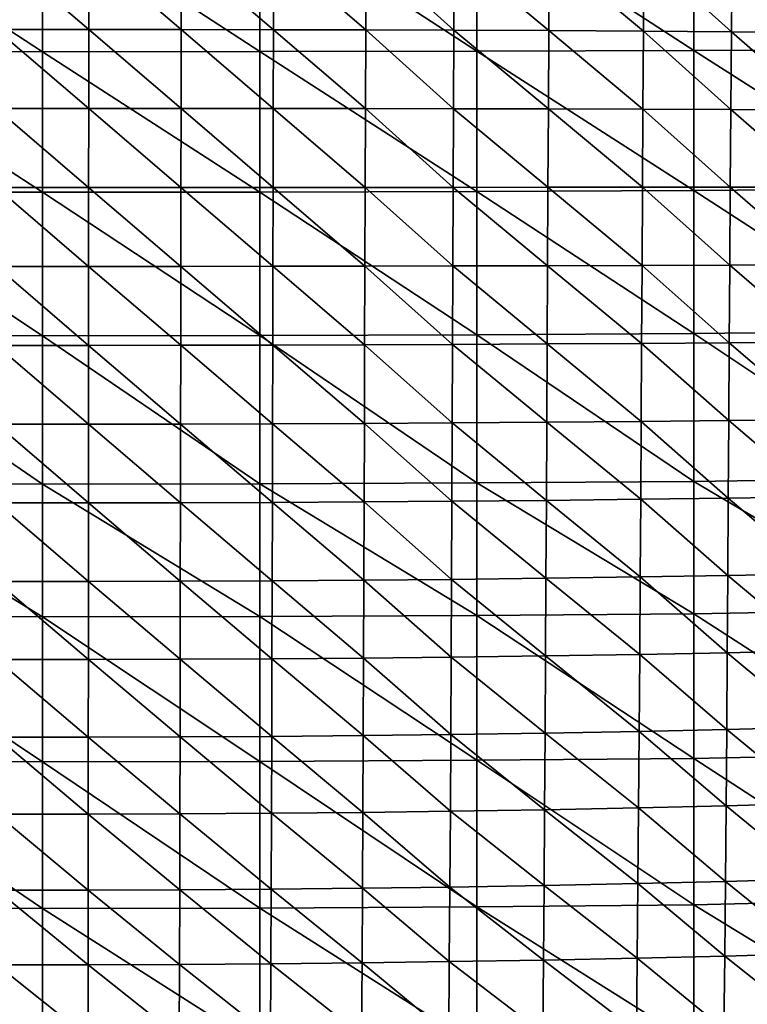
# Model space of a CAD drawing. Header units: millimetres. Extents: x 0 to 484, y -157 to 583.
# Tile 34 of 78: x 238 to 361, y 10 to 176. Entities that reach past the tile are written whole.
import ezdxf

# ---------------------------------------------------------------- set-up
doc = ezdxf.new("R2010")
doc.units = ezdxf.units.MM
doc.layers.add('Layer 01', color=7, linetype='Continuous', true_color=0x000000)

msp = doc.modelspace()

# ---------------------------------------------------------------- linework, layer by layer
at = {"layer": 'Layer 01'}
for points in [[(315.376, 194.768, 374.497), (352.038, 194.814, 374.891), (352.04, 170.906, 376.942)], [(352.038, 194.814, 374.891), (388.702, 194.891, 375.518), (388.704, 171.104, 377.558)], [(352.038, 194.814, 374.891), (388.704, 171.104, 377.558), (352.04, 170.906, 376.942)], [(205.316, 194.743, 374.285), (242, 170.718, 376.287), (205.315, 170.738, 376.349)], [(205.316, 194.743, 374.285), (242, 194.735, 374.22), (242, 170.718, 376.287)], [(242, 194.735, 374.22), (278.703, 194.743, 374.285), (278.704, 170.738, 376.35)], [(242, 194.735, 374.22), (278.704, 170.738, 376.35), (242, 170.718, 376.287)], [(278.703, 194.743, 374.285), (315.376, 194.768, 374.497), (315.378, 170.8, 376.556)], [(278.703, 194.743, 374.285), (315.378, 170.8, 376.556), (278.704, 170.738, 376.35)], [(315.376, 194.768, 374.497), (352.04, 170.906, 376.942), (315.378, 170.8, 376.556)], [(249.813, 174.489, 501.701), (249.823, 187.831, 501.045), (234.179, 187.831, 501.045)], [(249.813, 174.489, 501.701), (234.179, 187.831, 501.045), (234.189, 174.489, 501.7)], [(265.433, 174.477, 501.318), (249.823, 187.831, 501.045), (249.813, 174.489, 501.701)], [(265.433, 174.477, 501.318), (265.457, 187.812, 500.675), (249.823, 187.831, 501.045)], [(281.037, 174.453, 500.538), (265.457, 187.812, 500.675), (265.433, 174.477, 501.318)], [(281.037, 174.453, 500.538), (281.075, 187.774, 499.918), (265.457, 187.812, 500.675)], [(296.616, 174.414, 499.345), (281.075, 187.774, 499.918), (281.037, 174.453, 500.538)], [(296.616, 174.414, 499.345), (296.669, 187.715, 498.757), (281.075, 187.774, 499.918)], [(311.518, 174.363, 497.8), (296.669, 187.715, 498.757), (296.616, 174.414, 499.345)], [(311.518, 174.363, 497.8), (311.585, 187.638, 497.249), (296.669, 187.715, 498.757)], [(327.554, 174.291, 495.674), (311.585, 187.638, 497.249), (311.518, 174.363, 497.8)], [(327.554, 174.291, 495.674), (327.637, 187.53, 495.168), (311.585, 187.638, 497.249)], [(343.54, 174.201, 493.054), (327.637, 187.53, 495.168), (327.554, 174.291, 495.674)], [(343.54, 174.201, 493.054), (343.636, 187.395, 492.596), (327.637, 187.53, 495.168)], [(358.389, 174.098, 490.151), (343.636, 187.395, 492.596), (343.54, 174.201, 493.054)], [(358.389, 174.098, 490.151), (358.497, 187.243, 489.736), (343.636, 187.395, 492.596)], [(373.619, 173.98, 486.682), (358.497, 187.243, 489.736), (358.389, 174.098, 490.151)], [(373.619, 173.98, 486.682), (373.737, 187.064, 486.303), (358.497, 187.243, 489.736)], [(249.804, 161.137, 502.114), (249.813, 174.489, 501.701), (234.189, 174.489, 501.7)], [(249.804, 161.137, 502.114), (234.189, 174.489, 501.7), (234.198, 161.137, 502.114)], [(265.41, 161.132, 501.723), (249.813, 174.489, 501.701), (249.804, 161.137, 502.114)], [(265.41, 161.132, 501.723), (265.433, 174.477, 501.318), (249.813, 174.489, 501.701)], [(281.002, 161.122, 500.929), (265.433, 174.477, 501.318), (265.41, 161.132, 501.723)], [(281.002, 161.122, 500.929), (281.037, 174.453, 500.538), (265.433, 174.477, 501.318)], [(296.566, 161.104, 499.715), (281.037, 174.453, 500.538), (281.002, 161.122, 500.929)], [(296.566, 161.104, 499.715), (296.616, 174.414, 499.345), (281.037, 174.453, 500.538)], [(311.455, 161.081, 498.147), (296.616, 174.414, 499.345), (296.566, 161.104, 499.715)], [(311.455, 161.081, 498.147), (311.518, 174.363, 497.8), (296.616, 174.414, 499.345)], [(327.478, 161.047, 495.993), (311.518, 174.363, 497.8), (311.455, 161.081, 498.147)], [(327.478, 161.047, 495.993), (327.554, 174.291, 495.674), (311.518, 174.363, 497.8)], [(343.451, 161.004, 493.347), (327.554, 174.291, 495.674), (327.478, 161.047, 495.993)], [(343.451, 161.004, 493.347), (343.54, 174.201, 493.054), (327.554, 174.291, 495.674)], [(358.29, 160.952, 490.424), (343.54, 174.201, 493.054), (343.451, 161.004, 493.347)], [(358.29, 160.952, 490.424), (358.389, 174.098, 490.151), (343.54, 174.201, 493.054)], [(373.512, 160.898, 486.939), (358.389, 174.098, 490.151), (358.29, 160.952, 490.424)], [(373.512, 160.898, 486.939), (373.619, 173.98, 486.682), (358.389, 174.098, 490.151)], [(205.315, 170.738, 376.349), (242, 170.718, 376.287), (242, 146.961, 378.331)], [(205.315, 170.738, 376.349), (242, 146.961, 378.331), (205.315, 146.991, 378.393)], [(242, 170.718, 376.287), (278.704, 170.738, 376.35), (278.705, 146.991, 378.393)], [(242, 170.718, 376.287), (278.705, 146.991, 378.393), (242, 146.961, 378.331)], [(278.704, 170.738, 376.35), (315.378, 170.8, 376.556), (315.379, 147.084, 378.597)], [(278.704, 170.738, 376.35), (315.379, 147.084, 378.597), (278.705, 146.991, 378.393)], [(315.378, 170.8, 376.556), (352.04, 170.906, 376.942), (352.041, 147.241, 378.978)], [(315.378, 170.8, 376.556), (352.041, 147.241, 378.978), (315.379, 147.084, 378.597)], [(352.04, 170.906, 376.942), (388.704, 171.104, 377.558), (388.705, 147.555, 379.583)], [(352.04, 170.906, 376.942), (388.705, 147.555, 379.583), (352.041, 147.241, 378.978)], [(249.796, 147.778, 502.269), (249.804, 161.137, 502.114), (234.198, 161.137, 502.114)], [(249.796, 147.778, 502.269), (234.198, 161.137, 502.114), (234.207, 147.778, 502.269)], [(265.389, 147.78, 501.874), (249.804, 161.137, 502.114), (249.796, 147.778, 502.269)], [(265.389, 147.78, 501.874), (265.41, 161.132, 501.723), (249.804, 161.137, 502.114)], [(280.969, 147.784, 501.072), (265.41, 161.132, 501.723), (265.389, 147.78, 501.874)], [(280.969, 147.784, 501.072), (281.002, 161.122, 500.929), (265.41, 161.132, 501.723)], [(296.519, 147.788, 499.85), (281.002, 161.122, 500.929), (280.969, 147.784, 501.072)], [(296.519, 147.788, 499.85), (296.566, 161.104, 499.715), (281.002, 161.122, 500.929)], [(311.395, 147.791, 498.272), (296.566, 161.104, 499.715), (296.519, 147.788, 499.85)], [(311.395, 147.791, 498.272), (311.455, 161.081, 498.147), (296.566, 161.104, 499.715)], [(327.406, 147.794, 496.11), (311.455, 161.081, 498.147), (311.395, 147.791, 498.272)], [(327.406, 147.794, 496.11), (327.478, 161.047, 495.993), (311.455, 161.081, 498.147)], [(343.369, 147.797, 493.458), (327.478, 161.047, 495.993), (327.406, 147.794, 496.11)], [(343.369, 147.797, 493.458), (343.451, 161.004, 493.347), (327.478, 161.047, 495.993)], [(358.199, 147.794, 490.535), (343.451, 161.004, 493.347), (343.369, 147.797, 493.458)], [(358.199, 147.794, 490.535), (358.29, 160.952, 490.424), (343.451, 161.004, 493.347)], [(373.413, 147.802, 487.059), (358.29, 160.952, 490.424), (358.199, 147.794, 490.535)], [(373.413, 147.802, 487.059), (373.512, 160.898, 486.939), (358.29, 160.952, 490.424)], [(205.315, 146.991, 378.393), (242, 122.697, 380.418), (205.314, 122.737, 380.48)], [(205.315, 146.991, 378.393), (242, 146.961, 378.331), (242, 122.697, 380.418)], [(249.789, 134.423, 502.145), (249.796, 147.778, 502.269), (234.207, 147.778, 502.269)], [(249.789, 134.423, 502.145), (234.207, 147.778, 502.269), (234.215, 134.423, 502.145)], [(242, 146.961, 378.331), (278.705, 146.991, 378.393), (278.705, 122.737, 380.48)], [(242, 146.961, 378.331), (278.705, 122.737, 380.48), (242, 122.697, 380.418)], [(265.368, 134.432, 501.75), (249.796, 147.778, 502.269), (249.789, 134.423, 502.145)], [(265.368, 134.432, 501.75), (265.389, 147.78, 501.874), (249.796, 147.778, 502.269)], [(280.936, 134.449, 500.948), (265.389, 147.78, 501.874), (265.368, 134.432, 501.75)], [(280.936, 134.449, 500.948), (280.969, 147.784, 501.072), (265.389, 147.78, 501.874)], [(278.705, 146.991, 378.393), (315.379, 147.084, 378.597), (315.38, 122.858, 380.684)], [(278.705, 146.991, 378.393), (315.38, 122.858, 380.684), (278.705, 122.737, 380.48)], [(296.473, 134.474, 499.728), (280.969, 147.784, 501.072), (280.936, 134.449, 500.948)], [(296.473, 134.474, 499.728), (296.519, 147.788, 499.85), (280.969, 147.784, 501.072)], [(311.339, 134.505, 498.155), (296.519, 147.788, 499.85), (296.473, 134.474, 499.728)], [(311.339, 134.505, 498.155), (311.395, 147.791, 498.272), (296.519, 147.788, 499.85)], [(327.338, 134.545, 496.002), (311.395, 147.791, 498.272), (311.339, 134.505, 498.155)], [(327.338, 134.545, 496.002), (327.406, 147.794, 496.11), (311.395, 147.791, 498.272)], [(315.379, 147.084, 378.597), (352.041, 147.241, 378.978), (352.043, 123.064, 381.064)], [(315.379, 147.084, 378.597), (352.043, 123.064, 381.064), (315.38, 122.858, 380.684)], [(343.29, 134.593, 493.366), (327.406, 147.794, 496.11), (327.338, 134.545, 496.002)], [(343.29, 134.593, 493.366), (343.369, 147.797, 493.458), (327.406, 147.794, 496.11)], [(358.113, 134.64, 490.465), (343.369, 147.797, 493.458), (343.29, 134.593, 493.366)], [(358.113, 134.64, 490.465), (358.199, 147.794, 490.535), (343.369, 147.797, 493.458)], [(352.041, 147.241, 378.978), (388.705, 147.555, 379.583), (388.707, 123.497, 381.66)], [(352.041, 147.241, 378.978), (388.707, 123.497, 381.66), (352.043, 123.064, 381.064)], [(373.321, 134.71, 487.021), (358.199, 147.794, 490.535), (358.113, 134.64, 490.465)], [(373.321, 134.71, 487.021), (373.413, 147.802, 487.059), (358.199, 147.794, 490.535)], [(249.782, 121.066, 501.718), (249.789, 134.423, 502.145), (234.215, 134.423, 502.145)], [(249.782, 121.066, 501.718), (234.215, 134.423, 502.145), (234.223, 121.066, 501.718)], [(265.349, 121.083, 501.327), (249.789, 134.423, 502.145), (249.782, 121.066, 501.718)], [(265.349, 121.083, 501.327), (265.368, 134.432, 501.75), (249.789, 134.423, 502.145)], [(280.904, 121.115, 500.534), (265.368, 134.432, 501.75), (265.349, 121.083, 501.327)], [(280.904, 121.115, 500.534), (280.936, 134.449, 500.948), (265.368, 134.432, 501.75)], [(296.429, 121.162, 499.327), (280.936, 134.449, 500.948), (280.904, 121.115, 500.534)], [(296.429, 121.162, 499.327), (296.473, 134.474, 499.728), (280.936, 134.449, 500.948)], [(311.283, 121.221, 497.772), (296.473, 134.474, 499.728), (296.429, 121.162, 499.327)], [(311.283, 121.221, 497.772), (311.339, 134.505, 498.155), (296.473, 134.474, 499.728)], [(327.272, 121.3, 495.648), (311.339, 134.505, 498.155), (311.283, 121.221, 497.772)], [(327.272, 121.3, 495.648), (327.338, 134.545, 496.002), (311.339, 134.505, 498.155)], [(343.215, 121.395, 493.048), (327.338, 134.545, 496.002), (327.272, 121.3, 495.648)], [(343.215, 121.395, 493.048), (343.29, 134.593, 493.366), (327.338, 134.545, 496.002)], [(358.03, 121.491, 490.191), (343.29, 134.593, 493.366), (343.215, 121.395, 493.048)], [(358.03, 121.491, 490.191), (358.113, 134.64, 490.465), (343.29, 134.593, 493.366)], [(373.234, 121.626, 486.804), (358.113, 134.64, 490.465), (358.03, 121.491, 490.191)], [(373.234, 121.626, 486.804), (373.321, 134.71, 487.021), (358.113, 134.64, 490.465)], [(352.043, 123.064, 381.064), (388.707, 123.497, 381.66), (388.708, 98.607, 383.817)], [(205.314, 122.737, 380.48), (242, 122.697, 380.418), (242, 97.606, 382.577)], [(205.314, 122.737, 380.48), (242, 97.606, 382.577), (205.314, 97.655, 382.64)], [(242, 122.697, 380.418), (278.705, 122.737, 380.48), (278.704, 97.655, 382.64)], [(242, 122.697, 380.418), (278.704, 97.655, 382.64), (242, 97.606, 382.577)], [(278.705, 122.737, 380.48), (315.38, 97.802, 382.845), (278.704, 97.655, 382.64)], [(278.705, 122.737, 380.48), (315.38, 122.858, 380.684), (315.38, 97.802, 382.845)], [(315.38, 122.858, 380.684), (352.043, 123.064, 381.064), (352.044, 98.052, 383.227)], [(315.38, 122.858, 380.684), (352.044, 98.052, 383.227), (315.38, 97.802, 382.845)], [(352.043, 123.064, 381.064), (388.708, 98.607, 383.817), (352.044, 98.052, 383.227)], [(373.149, 108.546, 486.384), (373.234, 121.626, 486.804), (358.03, 121.491, 490.191)], [(249.775, 107.733, 500.962), (249.782, 121.066, 501.718), (234.223, 121.066, 501.718)], [(249.775, 107.733, 500.962), (234.223, 121.066, 501.718), (234.23, 107.733, 500.962)], [(265.329, 107.756, 500.578), (249.782, 121.066, 501.718), (249.775, 107.733, 500.962)], [(265.329, 107.756, 500.578), (265.349, 121.083, 501.327), (249.782, 121.066, 501.718)], [(280.872, 107.802, 499.801), (265.349, 121.083, 501.327), (265.329, 107.756, 500.578)], [(280.872, 107.802, 499.801), (280.904, 121.115, 500.534), (265.349, 121.083, 501.327)], [(296.384, 107.87, 498.619), (280.904, 121.115, 500.534), (280.872, 107.802, 499.801)], [(296.384, 107.87, 498.619), (296.429, 121.162, 499.327), (280.904, 121.115, 500.534)], [(311.228, 107.955, 497.098), (296.429, 121.162, 499.327), (296.384, 107.87, 498.619)], [(311.228, 107.955, 497.098), (311.283, 121.221, 497.772), (296.429, 121.162, 499.327)], [(327.206, 108.069, 495.02), (311.283, 121.221, 497.772), (311.228, 107.955, 497.098)], [(327.206, 108.069, 495.02), (327.272, 121.3, 495.648), (311.283, 121.221, 497.772)], [(343.14, 108.208, 492.479), (327.272, 121.3, 495.648), (327.206, 108.069, 495.02)], [(343.14, 108.208, 492.479), (343.215, 121.395, 493.048), (327.272, 121.3, 495.648)], [(357.949, 108.351, 489.689), (343.215, 121.395, 493.048), (343.14, 108.208, 492.479)], [(357.949, 108.351, 489.689), (358.03, 121.491, 490.191), (343.215, 121.395, 493.048)], [(373.149, 108.546, 486.384), (358.03, 121.491, 490.191), (357.949, 108.351, 489.689)], [(357.868, 95.229, 488.927), (357.949, 108.351, 489.689), (343.14, 108.208, 492.479)], [(373.064, 95.483, 485.731), (357.949, 108.351, 489.689), (357.868, 95.229, 488.927)], [(373.064, 95.483, 485.731), (373.149, 108.546, 486.384), (357.949, 108.351, 489.689)], [(249.768, 94.42, 499.843), (249.775, 107.733, 500.962), (234.23, 107.733, 500.962)], [(249.768, 94.42, 499.843), (234.23, 107.733, 500.962), (234.238, 94.42, 499.843)], [(265.309, 94.45, 499.471), (249.775, 107.733, 500.962), (249.768, 94.42, 499.843)], [(265.309, 94.45, 499.471), (265.329, 107.756, 500.578), (249.775, 107.733, 500.962)], [(280.838, 94.51, 498.718), (265.329, 107.756, 500.578), (265.309, 94.45, 499.471)], [(280.838, 94.51, 498.718), (280.872, 107.802, 499.801), (265.329, 107.756, 500.578)], [(296.338, 94.598, 497.573), (280.872, 107.802, 499.801), (280.838, 94.51, 498.718)], [(296.338, 94.598, 497.573), (296.384, 107.87, 498.619), (280.872, 107.802, 499.801)], [(311.171, 94.71, 496.099), (296.384, 107.87, 498.619), (296.338, 94.598, 497.573)], [(311.171, 94.71, 496.099), (311.228, 107.955, 497.098), (296.384, 107.87, 498.619)], [(327.139, 94.859, 494.086), (311.228, 107.955, 497.098), (311.171, 94.71, 496.099)], [(327.139, 94.859, 494.086), (327.206, 108.069, 495.02), (311.228, 107.955, 497.098)], [(343.064, 95.041, 491.627), (327.206, 108.069, 495.02), (327.139, 94.859, 494.086)], [(343.064, 95.041, 491.627), (343.14, 108.208, 492.479), (327.206, 108.069, 495.02)], [(357.868, 95.229, 488.927), (343.14, 108.208, 492.479), (343.064, 95.041, 491.627)], [(352.044, 98.052, 383.227), (388.708, 98.607, 383.817), (388.71, 76.344, 385.752)], [(205.314, 97.655, 382.64), (242, 97.606, 382.577), (242, 75.171, 384.507)], [(205.314, 97.655, 382.64), (242, 75.171, 384.507), (205.314, 75.226, 384.572)], [(242, 97.606, 382.577), (278.704, 97.655, 382.64), (278.703, 75.226, 384.572)], [(242, 97.606, 382.577), (278.703, 75.226, 384.572), (242, 75.171, 384.507)], [(278.704, 97.655, 382.64), (315.379, 75.395, 384.781), (278.703, 75.226, 384.572)], [(278.704, 97.655, 382.64), (315.38, 97.802, 382.845), (315.379, 75.395, 384.781)], [(315.38, 97.802, 382.845), (352.046, 75.678, 385.166), (315.379, 75.395, 384.781)], [(315.38, 97.802, 382.845), (352.044, 98.052, 383.227), (352.046, 75.678, 385.166)], [(352.044, 98.052, 383.227), (388.71, 76.344, 385.752), (352.046, 75.678, 385.166)], [(342.985, 81.906, 490.457), (343.064, 95.041, 491.627), (327.139, 94.859, 494.086)], [(357.784, 82.137, 487.873), (343.064, 95.041, 491.627), (342.985, 81.906, 490.457)], [(357.784, 82.137, 487.873), (357.868, 95.229, 488.927), (343.064, 95.041, 491.627)], [(372.978, 82.447, 484.814), (357.868, 95.229, 488.927), (357.784, 82.137, 487.873)], [(372.978, 82.447, 484.814), (373.064, 95.483, 485.731), (357.868, 95.229, 488.927)], [(249.761, 81.148, 498.324), (249.768, 94.42, 499.843), (234.238, 94.42, 499.843)], [(249.761, 81.148, 498.324), (234.238, 94.42, 499.843), (234.246, 81.148, 498.324)], [(265.288, 81.185, 497.968), (249.768, 94.42, 499.843), (249.761, 81.148, 498.324)], [(265.288, 81.185, 497.968), (265.309, 94.45, 499.471), (249.768, 94.42, 499.843)], [(280.803, 81.257, 497.246), (265.309, 94.45, 499.471), (265.288, 81.185, 497.968)], [(280.803, 81.257, 497.246), (280.838, 94.51, 498.718), (265.309, 94.45, 499.471)], [(296.29, 81.365, 496.149), (280.838, 94.51, 498.718), (280.803, 81.257, 497.246)], [(296.29, 81.365, 496.149), (296.338, 94.598, 497.573), (280.838, 94.51, 498.718)], [(311.112, 81.501, 494.738), (296.338, 94.598, 497.573), (296.29, 81.365, 496.149)], [(311.112, 81.501, 494.738), (311.171, 94.71, 496.099), (296.338, 94.598, 497.573)], [(327.069, 81.683, 492.811), (311.171, 94.71, 496.099), (311.112, 81.501, 494.738)], [(327.069, 81.683, 492.811), (327.139, 94.859, 494.086), (311.171, 94.71, 496.099)], [(342.985, 81.906, 490.457), (327.139, 94.859, 494.086), (327.069, 81.683, 492.811)], [(326.995, 68.558, 491.152), (327.069, 81.683, 492.811), (311.112, 81.501, 494.738)], [(342.903, 68.818, 488.928), (327.069, 81.683, 492.811), (326.995, 68.558, 491.152)], [(342.903, 68.818, 488.928), (342.985, 81.906, 490.457), (327.069, 81.683, 492.811)], [(357.696, 69.088, 486.487), (342.985, 81.906, 490.457), (342.903, 68.818, 488.928)], [(357.696, 69.088, 486.487), (357.784, 82.137, 487.873), (342.985, 81.906, 490.457)], [(372.888, 69.448, 483.597), (357.784, 82.137, 487.873), (357.696, 69.088, 486.487)], [(372.888, 69.448, 483.597), (372.978, 82.447, 484.814), (357.784, 82.137, 487.873)], [(249.753, 67.936, 496.359), (249.761, 81.148, 498.324), (234.246, 81.148, 498.324)], [(249.753, 67.936, 496.359), (234.246, 81.148, 498.324), (234.254, 67.936, 496.359)], [(265.266, 67.978, 496.023), (249.761, 81.148, 498.324), (249.753, 67.936, 496.359)], [(265.266, 67.978, 496.023), (265.288, 81.185, 497.968), (249.761, 81.148, 498.324)], [(280.766, 68.062, 495.341), (265.288, 81.185, 497.968), (265.266, 67.978, 496.023)], [(280.766, 68.062, 495.341), (280.803, 81.257, 497.246), (265.288, 81.185, 497.968)], [(296.239, 68.187, 494.305), (280.803, 81.257, 497.246), (280.766, 68.062, 495.341)], [(296.239, 68.187, 494.305), (296.29, 81.365, 496.149), (280.803, 81.257, 497.246)], [(311.049, 68.346, 492.972), (296.29, 81.365, 496.149), (296.239, 68.187, 494.305)], [(311.049, 68.346, 492.972), (311.112, 81.501, 494.738), (296.29, 81.365, 496.149)], [(326.995, 68.558, 491.152), (311.112, 81.501, 494.738), (311.049, 68.346, 492.972)], [(205.314, 75.226, 384.572), (242, 75.171, 384.507), (242, 50.663, 386.614)], [(205.314, 75.226, 384.572), (242, 50.663, 386.614), (205.314, 50.725, 386.682)], [(242, 75.171, 384.507), (278.703, 75.226, 384.572), (278.701, 50.725, 386.682)], [(242, 75.171, 384.507), (278.701, 50.725, 386.682), (242, 50.663, 386.614)], [(278.703, 75.226, 384.572), (315.379, 50.913, 386.898), (278.701, 50.725, 386.682)], [(278.703, 75.226, 384.572), (315.379, 75.395, 384.781), (315.379, 50.913, 386.898)], [(315.379, 75.395, 384.781), (352.046, 75.678, 385.166), (352.047, 51.227, 387.29)], [(315.379, 75.395, 384.781), (352.047, 51.227, 387.29), (315.379, 50.913, 386.898)], [(352.046, 75.678, 385.166), (388.71, 76.344, 385.752), (388.711, 52.013, 387.873)], [(352.046, 75.678, 385.166), (388.711, 52.013, 387.873), (352.047, 51.227, 387.29)], [(310.981, 55.267, 490.75), (311.049, 68.346, 492.972), (296.239, 68.187, 494.305)], [(326.916, 55.505, 489.059), (311.049, 68.346, 492.972), (310.981, 55.267, 490.75)], [(326.916, 55.505, 489.059), (326.995, 68.558, 491.152), (311.049, 68.346, 492.972)], [(342.814, 55.796, 486.992), (326.995, 68.558, 491.152), (326.916, 55.505, 489.059)], [(342.814, 55.796, 486.992), (342.903, 68.818, 488.928), (326.995, 68.558, 491.152)], [(357.601, 56.098, 484.723), (342.903, 68.818, 488.928), (342.814, 55.796, 486.992)], [(357.601, 56.098, 484.723), (357.696, 69.088, 486.487), (342.903, 68.818, 488.928)], [(372.792, 56.503, 482.035), (357.696, 69.088, 486.487), (357.601, 56.098, 484.723)], [(372.792, 56.503, 482.035), (372.888, 69.448, 483.597), (357.696, 69.088, 486.487)], [(249.746, 54.807, 493.895), (249.753, 67.936, 496.359), (234.254, 67.936, 496.359)], [(249.746, 54.807, 493.895), (234.254, 67.936, 496.359), (234.263, 54.807, 493.894)], [(265.242, 54.854, 493.582), (249.753, 67.936, 496.359), (249.746, 54.807, 493.895)], [(265.242, 54.854, 493.582), (265.266, 67.978, 496.023), (249.753, 67.936, 496.359)], [(280.725, 54.948, 492.95), (265.266, 67.978, 496.023), (265.242, 54.854, 493.582)], [(280.725, 54.948, 492.95), (280.766, 68.062, 495.341), (265.266, 67.978, 496.023)], [(296.184, 55.089, 491.988), (280.766, 68.062, 495.341), (280.725, 54.948, 492.95)], [(296.184, 55.089, 491.988), (296.239, 68.187, 494.305), (280.766, 68.062, 495.341)], [(310.981, 55.267, 490.75), (296.239, 68.187, 494.305), (296.184, 55.089, 491.988)], [(280.681, 41.95, 490.01), (280.725, 54.948, 492.95), (265.242, 54.854, 493.582)], [(296.124, 42.102, 489.137), (280.725, 54.948, 492.95), (280.681, 41.95, 490.01)], [(296.124, 42.102, 489.137), (296.184, 55.089, 491.988), (280.725, 54.948, 492.95)], [(310.907, 42.294, 488.012), (296.184, 55.089, 491.988), (296.124, 42.102, 489.137)], [(310.907, 42.294, 488.012), (310.981, 55.267, 490.75), (296.184, 55.089, 491.988)], [(326.829, 42.552, 486.474), (310.981, 55.267, 490.75), (310.907, 42.294, 488.012)], [(326.829, 42.552, 486.474), (326.916, 55.505, 489.059), (310.981, 55.267, 490.75)], [(342.717, 42.867, 484.594), (326.916, 55.505, 489.059), (326.829, 42.552, 486.474)], [(342.717, 42.867, 484.594), (342.814, 55.796, 486.992), (326.916, 55.505, 489.059)], [(357.498, 43.193, 482.528), (342.814, 55.796, 486.992), (342.717, 42.867, 484.594)], [(357.498, 43.193, 482.528), (357.601, 56.098, 484.723), (342.814, 55.796, 486.992)], [(372.687, 43.633, 480.078), (357.601, 56.098, 484.723), (357.498, 43.193, 482.528)], [(372.687, 43.633, 480.078), (372.792, 56.503, 482.035), (357.601, 56.098, 484.723)], [(249.737, 41.797, 490.867), (249.746, 54.807, 493.895), (234.263, 54.807, 493.894)], [(249.737, 41.797, 490.867), (234.263, 54.807, 493.894), (234.272, 41.797, 490.866)], [(265.215, 41.848, 490.583), (249.746, 54.807, 493.895), (249.737, 41.797, 490.867)], [(265.215, 41.848, 490.583), (265.242, 54.854, 493.582), (249.746, 54.807, 493.895)], [(280.681, 41.95, 490.01), (265.242, 54.854, 493.582), (265.215, 41.848, 490.583)], [(352.047, 51.227, 387.29), (388.711, 52.013, 387.873), (388.712, 27.366, 390.04)], [(205.314, 50.725, 386.682), (242, 50.663, 386.614), (242, 25.849, 388.758)], [(205.314, 50.725, 386.682), (242, 25.849, 388.758), (205.314, 25.917, 388.829)], [(242, 50.663, 386.614), (278.701, 50.725, 386.682), (278.699, 25.917, 388.829)], [(242, 50.663, 386.614), (278.699, 25.917, 388.829), (242, 25.849, 388.758)], [(278.701, 50.725, 386.682), (315.377, 26.119, 389.055), (278.699, 25.917, 388.829)], [(278.701, 50.725, 386.682), (315.379, 50.913, 386.898), (315.377, 26.119, 389.055)], [(315.379, 50.913, 386.898), (352.048, 26.46, 389.458), (315.377, 26.119, 389.055)], [(315.379, 50.913, 386.898), (352.047, 51.227, 387.29), (352.048, 26.46, 389.458)], [(352.047, 51.227, 387.29), (388.712, 27.366, 390.04), (352.048, 26.46, 389.458)], [(372.573, 30.869, 477.669), (372.687, 43.633, 480.078), (357.498, 43.193, 482.528)], [(249.728, 28.954, 487.2), (249.737, 41.797, 490.867), (234.272, 41.797, 490.866)], [(249.728, 28.954, 487.2), (234.272, 41.797, 490.866), (234.283, 28.954, 487.2)], [(265.187, 29.007, 486.951), (249.737, 41.797, 490.867), (249.728, 28.954, 487.2)], [(265.187, 29.007, 486.951), (265.215, 41.848, 490.583), (249.737, 41.797, 490.867)], [(280.632, 29.113, 486.446), (265.215, 41.848, 490.583), (265.187, 29.007, 486.951)], [(280.632, 29.113, 486.446), (280.681, 41.95, 490.01), (265.215, 41.848, 490.583)], [(296.058, 29.271, 485.677), (280.681, 41.95, 490.01), (280.632, 29.113, 486.446)], [(296.058, 29.271, 485.677), (296.124, 42.102, 489.137), (280.681, 41.95, 490.01)], [(310.826, 29.472, 484.685), (296.124, 42.102, 489.137), (296.058, 29.271, 485.677)], [(310.826, 29.472, 484.685), (310.907, 42.294, 488.012), (296.124, 42.102, 489.137)], [(326.734, 29.74, 483.328), (310.907, 42.294, 488.012), (310.826, 29.472, 484.685)], [(326.734, 29.74, 483.328), (326.829, 42.552, 486.474), (310.907, 42.294, 488.012)], [(342.61, 30.069, 481.666), (326.829, 42.552, 486.474), (326.734, 29.74, 483.328)], [(342.61, 30.069, 481.666), (342.717, 42.867, 484.594), (326.829, 42.552, 486.474)], [(357.386, 30.408, 479.839), (342.717, 42.867, 484.594), (342.61, 30.069, 481.666)], [(357.386, 30.408, 479.839), (357.498, 43.193, 482.528), (342.717, 42.867, 484.594)], [(372.573, 30.869, 477.669), (357.498, 43.193, 482.528), (357.386, 30.408, 479.839)], [(342.493, 17.454, 478.131), (342.61, 30.069, 481.666), (326.734, 29.74, 483.328)], [(357.261, 17.789, 476.581), (342.61, 30.069, 481.666), (342.493, 17.454, 478.131)], [(357.261, 17.789, 476.581), (357.386, 30.408, 479.839), (342.61, 30.069, 481.666)], [(372.446, 18.255, 474.737), (357.386, 30.408, 479.839), (357.261, 17.789, 476.581)], [(372.446, 18.255, 474.737), (372.573, 30.869, 477.669), (357.386, 30.408, 479.839)], [(249.718, 16.341, 482.806), (249.728, 28.954, 487.2), (234.283, 28.954, 487.2)], [(249.718, 16.341, 482.806), (234.283, 28.954, 487.2), (234.294, 16.341, 482.806)], [(265.155, 16.394, 482.597), (249.728, 28.954, 487.2), (249.718, 16.341, 482.806)], [(265.155, 16.394, 482.597), (265.187, 29.007, 486.951), (249.728, 28.954, 487.2)], [(280.578, 16.5, 482.172), (265.187, 29.007, 486.951), (265.155, 16.394, 482.597)], [(280.578, 16.5, 482.172), (280.632, 29.113, 486.446), (265.187, 29.007, 486.951)], [(295.985, 16.657, 481.524), (280.632, 29.113, 486.446), (280.578, 16.5, 482.172)], [(295.985, 16.657, 481.524), (296.058, 29.271, 485.677), (280.632, 29.113, 486.446)], [(310.736, 16.857, 480.686), (296.058, 29.271, 485.677), (295.985, 16.657, 481.524)], [(310.736, 16.857, 480.686), (310.826, 29.472, 484.685), (296.058, 29.271, 485.677)], [(326.629, 17.125, 479.539), (310.826, 29.472, 484.685), (310.736, 16.857, 480.686)], [(326.629, 17.125, 479.539), (326.734, 29.74, 483.328), (310.826, 29.472, 484.685)], [(342.493, 17.454, 478.131), (326.734, 29.74, 483.328), (326.629, 17.125, 479.539)], [(352.048, 26.46, 389.458), (388.712, 27.366, 390.04), (388.713, 4.027, 392.082)], [(205.314, 25.917, 388.829), (242, 25.849, 388.758), (242, 2.357, 390.772)], [(205.314, 25.917, 388.829), (242, 2.357, 390.772), (205.315, 2.429, 390.847)], [(242, 25.849, 388.758), (278.699, 25.917, 388.829), (278.696, 2.429, 390.847)], [(242, 25.849, 388.758), (278.696, 2.429, 390.847), (242, 2.357, 390.772)], [(278.699, 25.917, 388.829), (315.376, 2.644, 391.083), (278.696, 2.429, 390.847)], [(278.699, 25.917, 388.829), (315.377, 26.119, 389.055), (315.376, 2.644, 391.083)], [(315.377, 26.119, 389.055), (352.049, 3.004, 391.5), (315.376, 2.644, 391.083)], [(315.377, 26.119, 389.055), (352.048, 26.46, 389.458), (352.049, 3.004, 391.5)], [(352.048, 26.46, 389.458), (388.713, 4.027, 392.082), (352.049, 3.004, 391.5)], [(295.903, 4.347, 476.58), (295.985, 16.657, 481.524), (280.578, 16.5, 482.172)], [(310.636, 4.535, 475.922), (295.985, 16.657, 481.524), (295.903, 4.347, 476.58)], [(310.636, 4.535, 475.922), (310.736, 16.857, 480.686), (295.985, 16.657, 481.524)], [(326.512, 4.786, 475.018), (310.736, 16.857, 480.686), (310.636, 4.535, 475.922)], [(326.512, 4.786, 475.018), (326.629, 17.125, 479.539), (310.736, 16.857, 480.686)], [(342.362, 5.096, 473.905), (326.629, 17.125, 479.539), (326.512, 4.786, 475.018)], [(342.362, 5.096, 473.905), (342.493, 17.454, 478.131), (326.629, 17.125, 479.539)], [(357.122, 5.408, 472.678), (342.493, 17.454, 478.131), (342.362, 5.096, 473.905)], [(357.122, 5.408, 472.678), (357.261, 17.789, 476.581), (342.493, 17.454, 478.131)], [(372.305, 5.854, 471.211), (357.261, 17.789, 476.581), (357.122, 5.408, 472.678)], [(372.305, 5.854, 471.211), (372.446, 18.255, 474.737), (357.261, 17.789, 476.581)], [(249.706, 4.049, 477.583), (249.718, 16.341, 482.806), (234.294, 16.341, 482.806)], [(249.706, 4.049, 477.583), (234.294, 16.341, 482.806), (234.307, 4.049, 477.583)], [(265.12, 4.099, 477.42), (249.718, 16.341, 482.806), (249.706, 4.049, 477.583)], [(265.12, 4.099, 477.42), (265.155, 16.394, 482.597), (249.718, 16.341, 482.806)], [(280.518, 4.199, 477.089), (265.155, 16.394, 482.597), (265.12, 4.099, 477.42)], [(280.518, 4.199, 477.089), (280.578, 16.5, 482.172), (265.155, 16.394, 482.597)], [(295.903, 4.347, 476.58), (280.578, 16.5, 482.172), (280.518, 4.199, 477.089)]]:
    msp.add_3dface(points, dxfattribs=at)

doc.saveas('drawing.dxf')
